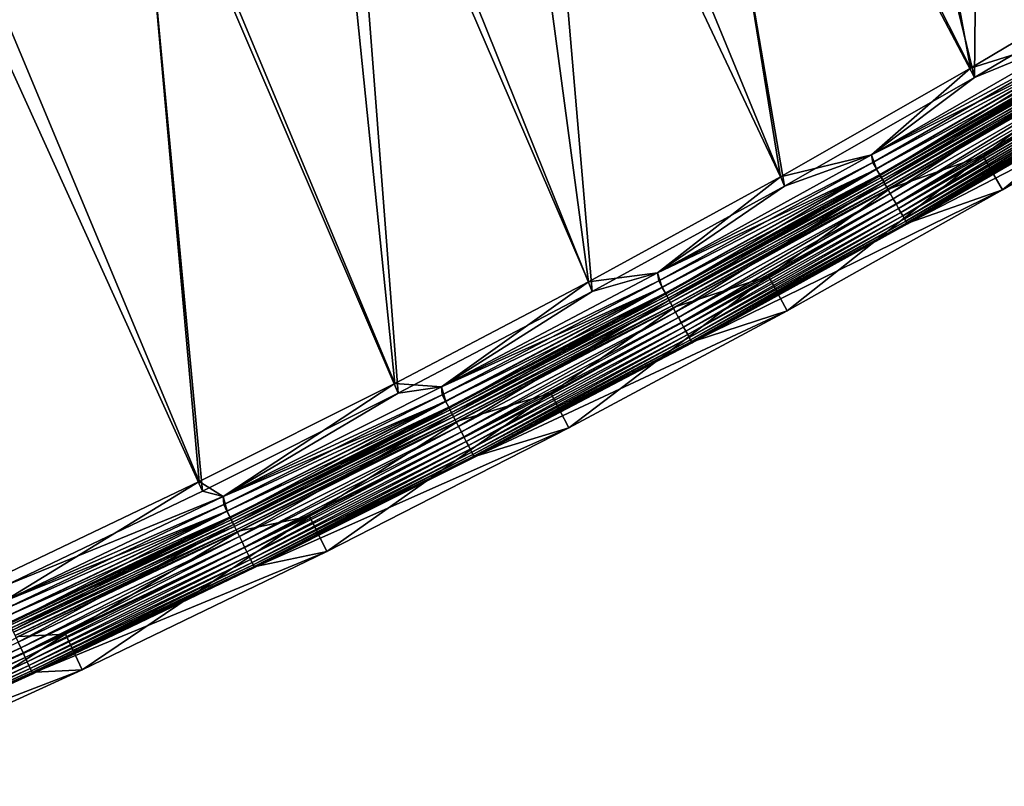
# Model space of a CAD drawing. Header units: metres. Extents: x 0 to 1400, y -1400 to 0.
# Tile 172 of 256: x 839 to 915, y -1317 to -1258. Entities that reach past the tile are written whole.
import ezdxf

# ---------------------------------------------------------------- set-up
doc = ezdxf.new("R2010")
doc.units = ezdxf.units.M

msp = doc.modelspace()

# ---------------------------------------------------------------- linework, layer by layer
at = {"layer": 'None'}
for points in [[(912.264648, -1262.802002, -3), (899.8078, -1211.405151, -32.160126), (912.835327, -1203.370239, -32.156548)], [(912.835327, -1203.370239, -32.156548), (926.620911, -1254.260254, -3), (912.264648, -1262.802002, -3)], [(902.065857, -1208.286377, -29.574127), (888.687866, -1216.292114, -29.577934), (911.94873, -1262.09021)], [(902.065857, -1208.286377, -29.574127), (911.94873, -1262.09021), (926.287964, -1253.556885)], [(888.652283, -1218.042725, -32.163315), (899.8078, -1211.405151, -32.160126), (912.264648, -1262.802002, -3)], [(888.687866, -1216.292114, -29.577934), (875.486389, -1223.881592, -29.581848), (897.458801, -1270.365112)], [(888.687866, -1216.292114, -29.577934), (897.458801, -1270.365112), (911.94873, -1262.09021)], [(878.353271, -1223.975586, -32.166359), (888.652283, -1218.042725, -32.163315), (897.757446, -1271.084839, -3)], [(897.757446, -1271.084839, -3), (888.652283, -1218.042725, -32.163315), (912.264648, -1262.802002, -3)], [(875.486389, -1223.881592, -29.581848), (862.415588, -1231.098511, -29.585875), (882.821594, -1278.376465)], [(864.077209, -1231.895752, -32.170731), (878.353271, -1223.975586, -32.166359), (883.102722, -1279.103882, -3)], [(875.486389, -1223.881592, -29.581848), (882.821594, -1278.376465), (897.458801, -1270.365112)], [(883.102722, -1279.103882, -3), (878.353271, -1223.975586, -32.166359), (897.757446, -1271.084839, -3)], [(862.415588, -1231.098511, -29.585875), (848.188293, -1238.623901, -29.590418), (868.040466, -1286.119019)], [(862.415588, -1231.098511, -29.585875), (868.040466, -1286.119019), (882.821594, -1278.376465)], [(848.296997, -1240.247681, -32.175755), (864.077209, -1231.895752, -32.170731), (868.303955, -1286.85376, -3)], [(868.303955, -1286.85376, -3), (864.077209, -1231.895752, -32.170731), (883.102722, -1279.103882, -3)], [(848.188293, -1238.623901, -29.590418), (833.2901, -1246.142822, -29.595346), (853.119019, -1293.587646)], [(848.188293, -1238.623901, -29.590418), (853.119019, -1293.587646), (868.040466, -1286.119019)], [(832.444153, -1248.221191, -32.181004), (848.296997, -1240.247681, -32.175755), (853.364624, -1294.329102, -3)], [(853.364624, -1294.329102, -3), (848.296997, -1240.247681, -32.175755), (868.303955, -1286.85376, -3)], [(833.2901, -1246.142822, -29.595346), (838.060852, -1300.776733), (853.119019, -1293.587646)], [(838.288513, -1301.524536, -3), (832.444153, -1248.221191, -32.181004), (853.364624, -1294.329102, -3)], [(911.94873, -1262.09021), (920.532532, -1259.381836), (926.287964, -1253.556885)], [(926.620911, -1254.260254, -3), (920.533691, -1259.381226, -3), (912.264648, -1262.802002, -3)], [(920.948486, -1260.456665, -0.112516), (920.532532, -1259.381836), (904.398438, -1268.692017)], [(904.398438, -1268.692017), (920.532532, -1259.381836), (911.94873, -1262.09021)], [(920.533691, -1259.381226, -3), (904.399597, -1268.691406, -3), (912.264648, -1262.802002, -3)], [(904.399597, -1268.691406, -3), (920.533691, -1259.381226, -3), (920.655029, -1259.959106, -3.055977)], [(929.027893, -1259.286987, -80.052361), (912.901062, -1268.758057, -80.052361), (922.021484, -1261.914429, -5.918313)], [(912.901062, -1268.758057, -80.052361), (929.027893, -1259.286987, -80.052361), (914.394958, -1271.359131, -80)], [(929.027893, -1259.286987, -80.052361), (930.571899, -1261.858643, -80), (914.394958, -1271.359131, -80)], [(904.399597, -1268.691406, -3), (920.655029, -1259.959106, -3.055977), (904.501221, -1269.282227, -3.055977)], [(904.501221, -1269.282227, -3.055977), (920.655029, -1259.959106, -3.055977), (920.935791, -1260.435181, -3.221156)], [(904.784973, -1269.7854, -0.112516), (920.948486, -1260.456665, -0.112516), (904.398438, -1268.692017)], [(904.772705, -1269.763672, -3.221156), (904.501221, -1269.282227, -3.055977), (920.935791, -1260.435181, -3.221156)], [(904.772705, -1269.763672, -3.221156), (920.935791, -1260.435181, -3.221156), (921.194641, -1260.873901, -3.490045)], [(905.022949, -1270.207397, -3.490045), (904.772705, -1269.763672, -3.221156), (921.194641, -1260.873901, -3.490045)], [(905.061768, -1270.276245, -0.251606), (920.948486, -1260.456665, -0.112516), (904.784973, -1269.7854, -0.112516)], [(905.022949, -1270.207397, -3.490045), (921.194641, -1260.873901, -3.490045), (921.312805, -1261.074341, -3.660043)], [(920.948486, -1260.456665, -0.112516), (905.061768, -1270.276245, -0.251606), (921.234741, -1260.942017, -0.251606)], [(905.137268, -1270.410156, -3.660043), (905.022949, -1270.207397, -3.490045), (921.312805, -1261.074341, -3.660043)], [(921.234741, -1260.942017, -0.251606), (905.061768, -1270.276245, -0.251606), (905.330688, -1270.753174, -0.444534)], [(921.312805, -1261.074341, -3.660043), (921.422058, -1261.259521, -3.851689), (905.137268, -1270.410156, -3.660043)], [(921.422058, -1261.259521, -3.851689), (905.242859, -1270.597412, -3.851689), (905.137268, -1270.410156, -3.660043)], [(921.422058, -1261.259521, -3.851689), (921.609741, -1261.577759, -4.292985), (905.242859, -1270.597412, -3.851689)], [(921.609741, -1261.577759, -4.292985), (905.424316, -1270.919189, -4.292985), (905.242859, -1270.597412, -3.851689)], [(921.234741, -1260.942017, -0.251606), (905.330688, -1270.753174, -0.444534), (921.512878, -1261.413574, -0.444534)], [(921.512878, -1261.413574, -0.444534), (905.330688, -1270.753174, -0.444534), (905.833679, -1271.645142, -0.985015)], [(921.609741, -1261.577759, -4.292985), (921.750793, -1261.817017, -4.797701), (905.424316, -1270.919189, -4.292985)], [(921.512878, -1261.413574, -0.444534), (905.833679, -1271.645142, -0.985015), (922.033142, -1262.295654, -0.985015)], [(897.458801, -1270.365112), (904.398438, -1268.692017), (911.94873, -1262.09021)], [(921.750793, -1261.817017, -4.797701), (905.56073, -1271.161133, -4.797701), (905.424316, -1270.919189, -4.292985)], [(921.750793, -1261.817017, -4.797701), (921.8396, -1261.967529, -5.347445), (905.56073, -1271.161133, -4.797701)], [(921.8396, -1261.967529, -5.347445), (905.646606, -1271.313354, -5.347445), (905.56073, -1271.161133, -4.797701)], [(921.8396, -1261.967529, -5.347445), (922.021484, -1261.914429, -5.918313), (905.646606, -1271.313354, -5.347445)], [(922.021484, -1261.914429, -5.918313), (905.830139, -1271.24585, -5.918313), (905.646606, -1271.313354, -5.347445)], [(922.021484, -1261.914429, -5.918313), (912.901062, -1268.758057, -80.052361), (905.830139, -1271.24585, -5.918313)], [(922.033142, -1262.295654, -0.985015), (905.833679, -1271.645142, -0.985015), (906.063416, -1272.05249, -1.326719)], [(906.063416, -1272.05249, -1.326719), (922.270691, -1262.698364, -1.326719), (922.033142, -1262.295654, -0.985015)], [(923.545776, -1264.497681, -5.865956), (907.303955, -1273.858276, -5.865956), (930.571899, -1261.858643, -80)], [(930.571899, -1261.858643, -80), (907.303955, -1273.858276, -5.865956), (914.394958, -1271.359131, -80)], [(912.264648, -1262.802002, -3), (904.399597, -1268.691406, -3), (897.757446, -1271.084839, -3)], [(906.275696, -1272.428955, -1.711938), (922.270691, -1262.698364, -1.326719), (906.063416, -1272.05249, -1.326719)], [(906.275696, -1272.428955, -1.711938), (922.490234, -1263.070679, -1.711938), (922.270691, -1262.698364, -1.326719)], [(906.468628, -1272.770996, -2.137379), (922.490234, -1263.070679, -1.711938), (906.275696, -1272.428955, -1.711938)], [(906.468628, -1272.770996, -2.137379), (922.689758, -1263.408936, -2.137379), (922.490234, -1263.070679, -1.711938)], [(906.640442, -1273.075684, -2.598965), (922.689758, -1263.408936, -2.137379), (906.468628, -1272.770996, -2.137379)], [(906.640442, -1273.075684, -2.598965), (922.867493, -1263.710205, -2.598965), (922.689758, -1263.408936, -2.137379)], [(906.789612, -1273.340332, -3.09242), (922.867493, -1263.710205, -2.598965), (906.640442, -1273.075684, -2.598965)], [(906.789612, -1273.340332, -3.09242), (923.02179, -1263.971924, -3.09242), (922.867493, -1263.710205, -2.598965)], [(906.914612, -1273.562012, -3.61347), (923.02179, -1263.971924, -3.09242), (906.789612, -1273.340332, -3.09242)], [(906.914612, -1273.562012, -3.61347), (923.151062, -1264.191162, -3.61347), (923.02179, -1263.971924, -3.09242)], [(907.014099, -1273.738403, -4.157492), (923.151062, -1264.191162, -3.61347), (906.914612, -1273.562012, -3.61347)], [(907.014099, -1273.738403, -4.157492), (923.253906, -1264.365479, -4.157492), (923.151062, -1264.191162, -3.61347)], [(907.087219, -1273.868042, -4.718482), (923.253906, -1264.365479, -4.157492), (907.014099, -1273.738403, -4.157492)], [(907.087219, -1273.868042, -4.718482), (923.32959, -1264.493774, -4.718482), (923.253906, -1264.365479, -4.157492)], [(907.133484, -1273.950073, -5.290087), (923.32959, -1264.493774, -4.718482), (907.087219, -1273.868042, -4.718482)], [(907.133484, -1273.950073, -5.290087), (923.377441, -1264.574951, -5.290087), (923.32959, -1264.493774, -4.718482)], [(907.303955, -1273.858276, -5.865956), (923.377441, -1264.574951, -5.290087), (907.133484, -1273.950073, -5.290087)], [(907.303955, -1273.858276, -5.865956), (923.545776, -1264.497681, -5.865956), (923.377441, -1264.574951, -5.290087)], [(904.784973, -1269.7854, -0.112516), (904.398438, -1268.692017), (888.086731, -1277.687378)], [(888.086731, -1277.687378), (904.398438, -1268.692017), (897.458801, -1270.365112)], [(904.399597, -1268.691406, -3), (888.087891, -1277.686646, -3), (897.757446, -1271.084839, -3)], [(888.087891, -1277.686646, -3), (904.399597, -1268.691406, -3), (904.501221, -1269.282227, -3.055977)], [(912.901062, -1268.758057, -80.052361), (896.535034, -1277.946655, -80.052361), (905.830139, -1271.24585, -5.918313)], [(896.535034, -1277.946655, -80.052361), (912.901062, -1268.758057, -80.052361), (897.977966, -1280.576294, -80)], [(912.901062, -1268.758057, -80.052361), (914.394958, -1271.359131, -80), (897.977966, -1280.576294, -80)], [(888.443542, -1278.797607, -0.112516), (904.784973, -1269.7854, -0.112516), (888.086731, -1277.687378)], [(888.087891, -1277.686646, -3), (904.501221, -1269.282227, -3.055977), (888.169617, -1278.289063, -3.055977)], [(888.169617, -1278.289063, -3.055977), (904.501221, -1269.282227, -3.055977), (904.772705, -1269.763672, -3.221156)], [(888.431702, -1278.775635, -3.221156), (888.169617, -1278.289063, -3.055977), (904.772705, -1269.763672, -3.221156)], [(888.431702, -1278.775635, -3.221156), (904.772705, -1269.763672, -3.221156), (905.022949, -1270.207397, -3.490045)], [(888.710754, -1279.293823, -0.251606), (904.784973, -1269.7854, -0.112516), (888.443542, -1278.797607, -0.112516)], [(888.710754, -1279.293823, -0.251606), (905.061768, -1270.276245, -0.251606), (904.784973, -1269.7854, -0.112516)], [(882.821594, -1278.376465), (888.086731, -1277.687378), (897.458801, -1270.365112)], [(888.673279, -1279.224243, -3.490045), (888.431702, -1278.775635, -3.221156), (905.022949, -1270.207397, -3.490045)], [(888.673279, -1279.224243, -3.490045), (905.022949, -1270.207397, -3.490045), (905.137268, -1270.410156, -3.660043)], [(888.783569, -1279.429077, -3.660043), (888.673279, -1279.224243, -3.490045), (905.137268, -1270.410156, -3.660043)], [(888.970337, -1279.775757, -0.444534), (905.061768, -1270.276245, -0.251606), (888.710754, -1279.293823, -0.251606)], [(905.137268, -1270.410156, -3.660043), (905.242859, -1270.597412, -3.851689), (888.783569, -1279.429077, -3.660043)], [(905.242859, -1270.597412, -3.851689), (888.885559, -1279.618408, -3.851689), (888.783569, -1279.429077, -3.660043)], [(905.242859, -1270.597412, -3.851689), (905.424316, -1270.919189, -4.292985), (888.885559, -1279.618408, -3.851689)], [(905.061768, -1270.276245, -0.251606), (888.970337, -1279.775757, -0.444534), (905.330688, -1270.753174, -0.444534)], [(897.757446, -1271.084839, -3), (888.087891, -1277.686646, -3), (883.102722, -1279.103882, -3)], [(905.424316, -1270.919189, -4.292985), (889.06073, -1279.943604, -4.292985), (888.885559, -1279.618408, -3.851689)], [(905.330688, -1270.753174, -0.444534), (888.970337, -1279.775757, -0.444534), (889.455933, -1280.677368, -0.985015)], [(905.424316, -1270.919189, -4.292985), (905.56073, -1271.161133, -4.797701), (889.06073, -1279.943604, -4.292985)], [(905.56073, -1271.161133, -4.797701), (889.192444, -1280.18811, -4.797701), (889.06073, -1279.943604, -4.292985)], [(905.56073, -1271.161133, -4.797701), (905.646606, -1271.313354, -5.347445), (889.192444, -1280.18811, -4.797701)], [(905.646606, -1271.313354, -5.347445), (889.27533, -1280.342041, -5.347445), (889.192444, -1280.18811, -4.797701)], [(905.646606, -1271.313354, -5.347445), (905.830139, -1271.24585, -5.918313), (889.27533, -1280.342041, -5.347445)], [(905.830139, -1271.24585, -5.918313), (889.460876, -1280.262329, -5.918313), (889.27533, -1280.342041, -5.347445)], [(905.330688, -1270.753174, -0.444534), (889.455933, -1280.677368, -0.985015), (905.833679, -1271.645142, -0.985015)], [(905.830139, -1271.24585, -5.918313), (896.535034, -1277.946655, -80.052361), (889.460876, -1280.262329, -5.918313)], [(907.303955, -1273.858276, -5.865956), (890.883667, -1282.902832, -5.865956), (914.394958, -1271.359131, -80)], [(914.394958, -1271.359131, -80), (890.883667, -1282.902832, -5.865956), (897.977966, -1280.576294, -80)], [(905.833679, -1271.645142, -0.985015), (889.455933, -1280.677368, -0.985015), (889.677673, -1281.089111, -1.326719)], [(905.833679, -1271.645142, -0.985015), (889.677673, -1281.089111, -1.326719), (906.063416, -1272.05249, -1.326719)], [(906.063416, -1272.05249, -1.326719), (889.677673, -1281.089111, -1.326719), (889.882629, -1281.469727, -1.711938)], [(889.882629, -1281.469727, -1.711938), (906.275696, -1272.428955, -1.711938), (906.063416, -1272.05249, -1.326719)], [(890.068848, -1281.81543, -2.137379), (906.275696, -1272.428955, -1.711938), (889.882629, -1281.469727, -1.711938)], [(890.068848, -1281.81543, -2.137379), (906.468628, -1272.770996, -2.137379), (906.275696, -1272.428955, -1.711938)], [(890.234741, -1282.123413, -2.598965), (906.468628, -1272.770996, -2.137379), (890.068848, -1281.81543, -2.137379)], [(890.234741, -1282.123413, -2.598965), (906.640442, -1273.075684, -2.598965), (906.468628, -1272.770996, -2.137379)], [(890.378784, -1282.390869, -3.09242), (906.640442, -1273.075684, -2.598965), (890.234741, -1282.123413, -2.598965)], [(890.378784, -1282.390869, -3.09242), (906.789612, -1273.340332, -3.09242), (906.640442, -1273.075684, -2.598965)], [(890.499451, -1282.614868, -3.61347), (906.789612, -1273.340332, -3.09242), (890.378784, -1282.390869, -3.09242)], [(890.499451, -1282.614868, -3.61347), (906.914612, -1273.562012, -3.61347), (906.789612, -1273.340332, -3.09242)], [(890.595459, -1282.793213, -4.157492), (906.914612, -1273.562012, -3.61347), (890.499451, -1282.614868, -3.61347)], [(890.595459, -1282.793213, -4.157492), (907.014099, -1273.738403, -4.157492), (906.914612, -1273.562012, -3.61347)], [(890.666077, -1282.924316, -4.718482), (907.014099, -1273.738403, -4.157492), (890.595459, -1282.793213, -4.157492)], [(890.666077, -1282.924316, -4.718482), (907.087219, -1273.868042, -4.718482), (907.014099, -1273.738403, -4.157492)], [(890.710754, -1283.007202, -5.290087), (907.087219, -1273.868042, -4.718482), (890.666077, -1282.924316, -4.718482)], [(890.710754, -1283.007202, -5.290087), (907.133484, -1273.950073, -5.290087), (907.087219, -1273.868042, -4.718482)], [(890.883667, -1282.902832, -5.865956), (907.133484, -1273.950073, -5.290087), (890.710754, -1283.007202, -5.290087)], [(890.883667, -1282.902832, -5.865956), (907.303955, -1273.858276, -5.865956), (907.133484, -1273.950073, -5.290087)], [(888.443542, -1278.797607, -0.112516), (888.086731, -1277.687378), (871.603455, -1286.36438)], [(871.603455, -1286.36438), (888.086731, -1277.687378), (882.821594, -1278.376465)], [(888.087891, -1277.686646, -3), (871.604675, -1286.36377, -3), (883.102722, -1279.103882, -3)], [(871.604675, -1286.36377, -3), (888.087891, -1277.686646, -3), (888.169617, -1278.289063, -3.055977)], [(896.535034, -1277.946655, -80.052361), (879.93335, -1286.846191, -80.052361), (889.460876, -1280.262329, -5.918313)], [(879.93335, -1286.846191, -80.052361), (896.535034, -1277.946655, -80.052361), (881.324585, -1289.50354, -80)], [(896.535034, -1277.946655, -80.052361), (897.977966, -1280.576294, -80), (881.324585, -1289.50354, -80)], [(868.040466, -1286.119019), (871.603455, -1286.36438), (882.821594, -1278.376465)], [(871.929871, -1287.489258, -0.112516), (888.443542, -1278.797607, -0.112516), (871.603455, -1286.36438)], [(871.604675, -1286.36377, -3), (888.169617, -1278.289063, -3.055977), (871.665894, -1286.975342, -3.055977)], [(871.665894, -1286.975342, -3.055977), (888.169617, -1278.289063, -3.055977), (888.431702, -1278.775635, -3.221156)], [(871.918457, -1287.467041, -3.221156), (871.665894, -1286.975342, -3.055977), (888.431702, -1278.775635, -3.221156)], [(871.918457, -1287.467041, -3.221156), (888.431702, -1278.775635, -3.221156), (888.673279, -1279.224243, -3.490045)], [(872.187378, -1287.990479, -0.251606), (888.443542, -1278.797607, -0.112516), (871.929871, -1287.489258, -0.112516)], [(872.187378, -1287.990479, -0.251606), (888.710754, -1279.293823, -0.251606), (888.443542, -1278.797607, -0.112516)], [(883.102722, -1279.103882, -3), (871.604675, -1286.36377, -3), (868.303955, -1286.85376, -3)], [(872.151306, -1287.920166, -3.490045), (871.918457, -1287.467041, -3.221156), (888.673279, -1279.224243, -3.490045)], [(872.151306, -1287.920166, -3.490045), (888.673279, -1279.224243, -3.490045), (888.783569, -1279.429077, -3.660043)], [(872.257629, -1288.127075, -3.660043), (872.151306, -1287.920166, -3.490045), (888.783569, -1279.429077, -3.660043)], [(872.437622, -1288.477417, -0.444534), (888.710754, -1279.293823, -0.251606), (872.187378, -1287.990479, -0.251606)], [(888.783569, -1279.429077, -3.660043), (888.885559, -1279.618408, -3.851689), (872.257629, -1288.127075, -3.660043)], [(888.885559, -1279.618408, -3.851689), (872.355896, -1288.318359, -3.851689), (872.257629, -1288.127075, -3.660043)], [(888.885559, -1279.618408, -3.851689), (889.06073, -1279.943604, -4.292985), (872.355896, -1288.318359, -3.851689)], [(872.437622, -1288.477417, -0.444534), (888.970337, -1279.775757, -0.444534), (888.710754, -1279.293823, -0.251606)], [(889.06073, -1279.943604, -4.292985), (872.524719, -1288.646973, -4.292985), (872.355896, -1288.318359, -3.851689)], [(872.905579, -1289.388306, -0.985015), (888.970337, -1279.775757, -0.444534), (872.437622, -1288.477417, -0.444534)], [(889.06073, -1279.943604, -4.292985), (889.192444, -1280.18811, -4.797701), (872.524719, -1288.646973, -4.292985)], [(889.192444, -1280.18811, -4.797701), (872.651611, -1288.893921, -4.797701), (872.524719, -1288.646973, -4.292985)], [(889.192444, -1280.18811, -4.797701), (889.27533, -1280.342041, -5.347445), (872.651611, -1288.893921, -4.797701)], [(889.27533, -1280.342041, -5.347445), (872.731506, -1289.049438, -5.347445), (872.651611, -1288.893921, -4.797701)], [(889.27533, -1280.342041, -5.347445), (889.460876, -1280.262329, -5.918313), (872.731506, -1289.049438, -5.347445)], [(889.460876, -1280.262329, -5.918313), (872.920227, -1288.960938, -5.918313), (872.731506, -1289.049438, -5.347445)], [(888.970337, -1279.775757, -0.444534), (872.905579, -1289.388306, -0.985015), (889.455933, -1280.677368, -0.985015)], [(889.460876, -1280.262329, -5.918313), (879.93335, -1286.846191, -80.052361), (872.920227, -1288.960938, -5.918313)], [(889.455933, -1280.677368, -0.985015), (872.905579, -1289.388306, -0.985015), (873.119324, -1289.804199, -1.326719)], [(889.455933, -1280.677368, -0.985015), (873.119324, -1289.804199, -1.326719), (889.677673, -1281.089111, -1.326719)], [(889.677673, -1281.089111, -1.326719), (873.119324, -1289.804199, -1.326719), (873.316833, -1290.188721, -1.711938)], [(889.677673, -1281.089111, -1.326719), (873.316833, -1290.188721, -1.711938), (889.882629, -1281.469727, -1.711938)], [(890.883667, -1282.902832, -5.865956), (874.291504, -1291.628418, -5.865956), (897.977966, -1280.576294, -80)], [(897.977966, -1280.576294, -80), (874.291504, -1291.628418, -5.865956), (881.324585, -1289.50354, -80)], [(889.882629, -1281.469727, -1.711938), (873.316833, -1290.188721, -1.711938), (873.496277, -1290.537964, -2.137379)], [(873.496277, -1290.537964, -2.137379), (890.068848, -1281.81543, -2.137379), (889.882629, -1281.469727, -1.711938)], [(873.656189, -1290.849121, -2.598965), (890.068848, -1281.81543, -2.137379), (873.496277, -1290.537964, -2.137379)], [(873.656189, -1290.849121, -2.598965), (890.234741, -1282.123413, -2.598965), (890.068848, -1281.81543, -2.137379)], [(873.794983, -1291.119263, -3.09242), (890.234741, -1282.123413, -2.598965), (873.656189, -1290.849121, -2.598965)], [(873.794983, -1291.119263, -3.09242), (890.378784, -1282.390869, -3.09242), (890.234741, -1282.123413, -2.598965)], [(873.911316, -1291.345703, -3.61347), (890.378784, -1282.390869, -3.09242), (873.794983, -1291.119263, -3.09242)], [(873.911316, -1291.345703, -3.61347), (890.499451, -1282.614868, -3.61347), (890.378784, -1282.390869, -3.09242)], [(874.003845, -1291.525757, -4.157492), (890.499451, -1282.614868, -3.61347), (873.911316, -1291.345703, -3.61347)], [(874.003845, -1291.525757, -4.157492), (890.595459, -1282.793213, -4.157492), (890.499451, -1282.614868, -3.61347)], [(874.071838, -1291.658203, -4.718482), (890.595459, -1282.793213, -4.157492), (874.003845, -1291.525757, -4.157492)], [(874.071838, -1291.658203, -4.718482), (890.666077, -1282.924316, -4.718482), (890.595459, -1282.793213, -4.157492)], [(874.114929, -1291.741943, -5.290087), (890.666077, -1282.924316, -4.718482), (874.071838, -1291.658203, -4.718482)], [(874.114929, -1291.741943, -5.290087), (890.710754, -1283.007202, -5.290087), (890.666077, -1282.924316, -4.718482)], [(874.291504, -1291.628418, -5.865956), (890.710754, -1283.007202, -5.290087), (874.114929, -1291.741943, -5.290087)], [(874.291504, -1291.628418, -5.865956), (890.883667, -1282.902832, -5.865956), (890.710754, -1283.007202, -5.290087)], [(853.119019, -1293.587646), (854.954956, -1294.719849), (868.040466, -1286.119019)], [(854.954956, -1294.719849), (871.603455, -1286.36438), (868.040466, -1286.119019)], [(871.929871, -1287.489258, -0.112516), (871.603455, -1286.36438), (854.954956, -1294.719849)], [(871.604675, -1286.36377, -3), (854.956177, -1294.719238, -3), (868.303955, -1286.85376, -3)], [(854.956177, -1294.719238, -3), (871.604675, -1286.36377, -3), (871.665894, -1286.975342, -3.055977)], [(868.303955, -1286.85376, -3), (854.956177, -1294.719238, -3), (853.364624, -1294.329102, -3)], [(854.956177, -1294.719238, -3), (871.665894, -1286.975342, -3.055977), (854.995972, -1295.337402, -3.055977)], [(854.995972, -1295.337402, -3.055977), (871.665894, -1286.975342, -3.055977), (871.918457, -1287.467041, -3.221156)], [(879.93335, -1286.846191, -80.052361), (861.526306, -1296.233154, -80.052361), (872.920227, -1288.960938, -5.918313)], [(861.526306, -1296.233154, -80.052361), (879.93335, -1286.846191, -80.052361), (862.860046, -1298.9198, -80)], [(879.93335, -1286.846191, -80.052361), (881.324585, -1289.50354, -80), (862.860046, -1298.9198, -80)], [(855.249939, -1295.856201, -0.112516), (871.929871, -1287.489258, -0.112516), (854.954956, -1294.719849)], [(855.238953, -1295.833862, -3.221156), (854.995972, -1295.337402, -3.055977), (871.918457, -1287.467041, -3.221156)], [(855.238953, -1295.833862, -3.221156), (871.918457, -1287.467041, -3.221156), (872.151306, -1287.920166, -3.490045)], [(855.462952, -1296.291382, -3.490045), (855.238953, -1295.833862, -3.221156), (872.151306, -1287.920166, -3.490045)], [(855.497681, -1296.362427, -0.251606), (871.929871, -1287.489258, -0.112516), (855.249939, -1295.856201, -0.112516)], [(855.462952, -1296.291382, -3.490045), (872.151306, -1287.920166, -3.490045), (872.257629, -1288.127075, -3.660043)], [(855.497681, -1296.362427, -0.251606), (872.187378, -1287.990479, -0.251606), (871.929871, -1287.489258, -0.112516)], [(855.565247, -1296.500366, -3.660043), (855.462952, -1296.291382, -3.490045), (872.257629, -1288.127075, -3.660043)], [(855.738403, -1296.854126, -0.444534), (872.187378, -1287.990479, -0.251606), (855.497681, -1296.362427, -0.251606)], [(872.257629, -1288.127075, -3.660043), (872.355896, -1288.318359, -3.851689), (855.565247, -1296.500366, -3.660043)], [(872.355896, -1288.318359, -3.851689), (855.65979, -1296.693481, -3.851689), (855.565247, -1296.500366, -3.660043)], [(872.355896, -1288.318359, -3.851689), (872.524719, -1288.646973, -4.292985), (855.65979, -1296.693481, -3.851689)], [(872.524719, -1288.646973, -4.292985), (855.822205, -1297.025269, -4.292985), (855.65979, -1296.693481, -3.851689)], [(855.738403, -1296.854126, -0.444534), (872.437622, -1288.477417, -0.444534), (872.187378, -1287.990479, -0.251606)], [(856.188599, -1297.773926, -0.985015), (872.437622, -1288.477417, -0.444534), (855.738403, -1296.854126, -0.444534)], [(872.524719, -1288.646973, -4.292985), (872.651611, -1288.893921, -4.797701), (855.822205, -1297.025269, -4.292985)], [(856.188599, -1297.773926, -0.985015), (872.905579, -1289.388306, -0.985015), (872.437622, -1288.477417, -0.444534)], [(872.651611, -1288.893921, -4.797701), (855.944275, -1297.27478, -4.797701), (855.822205, -1297.025269, -4.292985)], [(872.651611, -1288.893921, -4.797701), (872.731506, -1289.049438, -5.347445), (855.944275, -1297.27478, -4.797701)], [(872.731506, -1289.049438, -5.347445), (856.021118, -1297.431763, -5.347445), (855.944275, -1297.27478, -4.797701)], [(872.731506, -1289.049438, -5.347445), (872.920227, -1288.960938, -5.918313), (856.021118, -1297.431763, -5.347445)], [(872.920227, -1288.960938, -5.918313), (856.214905, -1297.338623, -5.918313), (856.021118, -1297.431763, -5.347445)], [(856.394165, -1298.19397, -1.326719), (872.905579, -1289.388306, -0.985015), (856.188599, -1297.773926, -0.985015)], [(872.920227, -1288.960938, -5.918313), (861.526306, -1296.233154, -80.052361), (856.214905, -1297.338623, -5.918313)], [(872.905579, -1289.388306, -0.985015), (856.394165, -1298.19397, -1.326719), (873.119324, -1289.804199, -1.326719)], [(873.119324, -1289.804199, -1.326719), (856.394165, -1298.19397, -1.326719), (856.584229, -1298.582153, -1.711938)], [(873.119324, -1289.804199, -1.326719), (856.584229, -1298.582153, -1.711938), (873.316833, -1290.188721, -1.711938)], [(873.316833, -1290.188721, -1.711938), (856.584229, -1298.582153, -1.711938), (856.756897, -1298.934814, -2.137379)], [(873.316833, -1290.188721, -1.711938), (856.756897, -1298.934814, -2.137379), (873.496277, -1290.537964, -2.137379)], [(874.291504, -1291.628418, -5.865956), (857.534119, -1300.032227, -5.865956), (881.324585, -1289.50354, -80)], [(881.324585, -1289.50354, -80), (857.534119, -1300.032227, -5.865956), (862.860046, -1298.9198, -80)], [(873.496277, -1290.537964, -2.137379), (856.756897, -1298.934814, -2.137379), (856.910645, -1299.249023, -2.598965)], [(856.910645, -1299.249023, -2.598965), (873.656189, -1290.849121, -2.598965), (873.496277, -1290.537964, -2.137379)], [(857.044189, -1299.521851, -3.09242), (873.656189, -1290.849121, -2.598965), (856.910645, -1299.249023, -2.598965)], [(857.044189, -1299.521851, -3.09242), (873.794983, -1291.119263, -3.09242), (873.656189, -1290.849121, -2.598965)], [(857.156128, -1299.750488, -3.61347), (873.794983, -1291.119263, -3.09242), (857.044189, -1299.521851, -3.09242)], [(857.156128, -1299.750488, -3.61347), (873.911316, -1291.345703, -3.61347), (873.794983, -1291.119263, -3.09242)], [(857.245117, -1299.932373, -4.157492), (873.911316, -1291.345703, -3.61347), (857.156128, -1299.750488, -3.61347)], [(857.245117, -1299.932373, -4.157492), (874.003845, -1291.525757, -4.157492), (873.911316, -1291.345703, -3.61347)], [(857.310547, -1300.06604, -4.718482), (874.003845, -1291.525757, -4.157492), (857.245117, -1299.932373, -4.157492)], [(857.310547, -1300.06604, -4.718482), (874.071838, -1291.658203, -4.718482), (874.003845, -1291.525757, -4.157492)], [(857.35199, -1300.150635, -5.290087), (874.071838, -1291.658203, -4.718482), (857.310547, -1300.06604, -4.718482)], [(857.35199, -1300.150635, -5.290087), (874.114929, -1291.741943, -5.290087), (874.071838, -1291.658203, -4.718482)], [(857.534119, -1300.032227, -5.865956), (874.291504, -1291.628418, -5.865956), (874.114929, -1291.741943, -5.290087)], [(857.534119, -1300.032227, -5.865956), (874.114929, -1291.741943, -5.290087), (857.35199, -1300.150635, -5.290087)], [(838.060852, -1300.776733), (838.147339, -1302.750732), (853.119019, -1293.587646)], [(838.147339, -1302.750732), (854.954956, -1294.719849), (853.119019, -1293.587646)], [(855.249939, -1295.856201, -0.112516), (854.954956, -1294.719849), (838.147339, -1302.750732)], [(854.956177, -1294.719238, -3), (838.148621, -1302.750122, -3), (838.288513, -1301.524536, -3)], [(838.148621, -1302.750122, -3), (854.956177, -1294.719238, -3), (854.995972, -1295.337402, -3.055977)], [(854.956177, -1294.719238, -3), (838.288513, -1301.524536, -3), (853.364624, -1294.329102, -3)], [(838.148621, -1302.750122, -3), (854.995972, -1295.337402, -3.055977), (838.16626, -1303.372559, -3.055977)], [(838.16626, -1303.372559, -3.055977), (854.995972, -1295.337402, -3.055977), (855.238953, -1295.833862, -3.221156)], [(838.410156, -1303.89624, -0.112516), (855.249939, -1295.856201, -0.112516), (838.147339, -1302.750732)], [(838.399597, -1303.873535, -3.221156), (838.16626, -1303.372559, -3.055977), (855.238953, -1295.833862, -3.221156)], [(838.399597, -1303.873535, -3.221156), (855.238953, -1295.833862, -3.221156), (855.462952, -1296.291382, -3.490045)], [(838.64801, -1304.407104, -0.251606), (855.249939, -1295.856201, -0.112516), (838.410156, -1303.89624, -0.112516)], [(838.64801, -1304.407104, -0.251606), (855.497681, -1296.362427, -0.251606), (855.249939, -1295.856201, -0.112516)], [(838.614624, -1304.335449, -3.490045), (838.399597, -1303.873535, -3.221156), (855.462952, -1296.291382, -3.490045)], [(838.614624, -1304.335449, -3.490045), (855.462952, -1296.291382, -3.490045), (855.565247, -1296.500366, -3.660043)], [(838.71283, -1304.546387, -3.660043), (838.614624, -1304.335449, -3.490045), (855.565247, -1296.500366, -3.660043)], [(838.879089, -1304.90332, -0.444534), (855.497681, -1296.362427, -0.251606), (838.64801, -1304.407104, -0.251606)], [(855.565247, -1296.500366, -3.660043), (855.65979, -1296.693481, -3.851689), (838.71283, -1304.546387, -3.660043)], [(855.65979, -1296.693481, -3.851689), (838.80365, -1304.741333, -3.851689), (838.71283, -1304.546387, -3.660043)], [(855.65979, -1296.693481, -3.851689), (855.822205, -1297.025269, -4.292985), (838.80365, -1304.741333, -3.851689)], [(838.879089, -1304.90332, -0.444534), (855.738403, -1296.854126, -0.444534), (855.497681, -1296.362427, -0.251606)], [(839.311401, -1305.831787, -0.985015), (855.738403, -1296.854126, -0.444534), (838.879089, -1304.90332, -0.444534)], [(839.311401, -1305.831787, -0.985015), (856.188599, -1297.773926, -0.985015), (855.738403, -1296.854126, -0.444534)], [(861.526306, -1296.233154, -80.052361), (842.922302, -1305.223511, -80.052361), (856.214905, -1297.338623, -5.918313)], [(842.922302, -1305.223511, -80.052361), (861.526306, -1296.233154, -80.052361), (844.197937, -1307.938232, -80)], [(861.526306, -1296.233154, -80.052361), (862.860046, -1298.9198, -80), (844.197937, -1307.938232, -80)], [(855.822205, -1297.025269, -4.292985), (838.959534, -1305.076172, -4.292985), (838.80365, -1304.741333, -3.851689)], [(855.822205, -1297.025269, -4.292985), (855.944275, -1297.27478, -4.797701), (838.959534, -1305.076172, -4.292985)], [(855.944275, -1297.27478, -4.797701), (839.076782, -1305.328003, -4.797701), (838.959534, -1305.076172, -4.292985)], [(855.944275, -1297.27478, -4.797701), (856.021118, -1297.431763, -5.347445), (839.076782, -1305.328003, -4.797701)], [(856.021118, -1297.431763, -5.347445), (839.150574, -1305.48645, -5.347445), (839.076782, -1305.328003, -4.797701)], [(856.021118, -1297.431763, -5.347445), (856.214905, -1297.338623, -5.918313), (839.150574, -1305.48645, -5.347445)], [(856.214905, -1297.338623, -5.918313), (839.351379, -1305.392456, -5.918313), (839.150574, -1305.48645, -5.347445)], [(856.214905, -1297.338623, -5.918313), (842.922302, -1305.223511, -80.052361), (839.351379, -1305.392456, -5.918313)], [(839.508789, -1306.255615, -1.326719), (856.188599, -1297.773926, -0.985015), (839.311401, -1305.831787, -0.985015)], [(839.508789, -1306.255615, -1.326719), (856.394165, -1298.19397, -1.326719), (856.188599, -1297.773926, -0.985015)], [(839.691223, -1306.647461, -1.711938), (856.394165, -1298.19397, -1.326719), (839.508789, -1306.255615, -1.326719)], [(856.394165, -1298.19397, -1.326719), (839.691223, -1306.647461, -1.711938), (856.584229, -1298.582153, -1.711938)], [(856.584229, -1298.582153, -1.711938), (839.691223, -1306.647461, -1.711938), (839.856995, -1307.00354, -2.137379)], [(856.584229, -1298.582153, -1.711938), (839.856995, -1307.00354, -2.137379), (856.756897, -1298.934814, -2.137379)], [(856.756897, -1298.934814, -2.137379), (839.856995, -1307.00354, -2.137379), (840.004639, -1307.320557, -2.598965)], [(856.756897, -1298.934814, -2.137379), (840.004639, -1307.320557, -2.598965), (856.910645, -1299.249023, -2.598965)], [(857.534119, -1300.032227, -5.865956), (840.618103, -1308.111206, -5.865956), (862.860046, -1298.9198, -80)], [(862.860046, -1298.9198, -80), (840.618103, -1308.111206, -5.865956), (844.197937, -1307.938232, -80)], [(856.910645, -1299.249023, -2.598965), (840.004639, -1307.320557, -2.598965), (840.132874, -1307.595947, -3.09242)], [(840.132874, -1307.595947, -3.09242), (857.044189, -1299.521851, -3.09242), (856.910645, -1299.249023, -2.598965)], [(840.240295, -1307.82666, -3.61347), (857.044189, -1299.521851, -3.09242), (840.132874, -1307.595947, -3.09242)], [(840.240295, -1307.82666, -3.61347), (857.156128, -1299.750488, -3.61347), (857.044189, -1299.521851, -3.09242)], [(840.325745, -1308.010254, -4.157492), (857.156128, -1299.750488, -3.61347), (840.240295, -1307.82666, -3.61347)], [(840.325745, -1308.010254, -4.157492), (857.245117, -1299.932373, -4.157492), (857.156128, -1299.750488, -3.61347)], [(840.388611, -1308.145264, -4.718482), (857.245117, -1299.932373, -4.157492), (840.325745, -1308.010254, -4.157492)], [(840.388611, -1308.145264, -4.718482), (857.310547, -1300.06604, -4.718482), (857.245117, -1299.932373, -4.157492)], [(840.428406, -1308.230591, -5.290087), (857.310547, -1300.06604, -4.718482), (840.388611, -1308.145264, -4.718482)], [(840.428406, -1308.230591, -5.290087), (857.35199, -1300.150635, -5.290087), (857.310547, -1300.06604, -4.718482)], [(840.618103, -1308.111206, -5.865956), (857.35199, -1300.150635, -5.290087), (840.428406, -1308.230591, -5.290087)], [(840.618103, -1308.111206, -5.865956), (857.534119, -1300.032227, -5.865956), (857.35199, -1300.150635, -5.290087)], [(842.922302, -1305.223511, -80.052361), (823.547791, -1314.071411, -80.052361), (839.351379, -1305.392456, -5.918313)], [(823.547791, -1314.071411, -80.052361), (842.922302, -1305.223511, -80.052361), (824.76355, -1316.813477, -80)], [(842.922302, -1305.223511, -80.052361), (844.197937, -1307.938232, -80), (824.76355, -1316.813477, -80)], [(822.469604, -1313.987183, -1.326719), (839.508789, -1306.255615, -1.326719), (839.311401, -1305.831787, -0.985015)], [(822.644409, -1314.382446, -1.711938), (839.508789, -1306.255615, -1.326719), (822.469604, -1313.987183, -1.326719)], [(822.644409, -1314.382446, -1.711938), (839.691223, -1306.647461, -1.711938), (839.508789, -1306.255615, -1.326719)], [(822.803223, -1314.741577, -2.137379), (839.691223, -1306.647461, -1.711938), (822.644409, -1314.382446, -1.711938)], [(839.691223, -1306.647461, -1.711938), (822.803223, -1314.741577, -2.137379), (839.856995, -1307.00354, -2.137379)], [(839.856995, -1307.00354, -2.137379), (822.803223, -1314.741577, -2.137379), (822.944702, -1315.061523, -2.598965)], [(839.856995, -1307.00354, -2.137379), (822.944702, -1315.061523, -2.598965), (840.004639, -1307.320557, -2.598965)], [(840.004639, -1307.320557, -2.598965), (822.944702, -1315.061523, -2.598965), (823.067566, -1315.339355, -3.09242)], [(840.004639, -1307.320557, -2.598965), (823.067566, -1315.339355, -3.09242), (840.132874, -1307.595947, -3.09242)], [(840.132874, -1307.595947, -3.09242), (823.067566, -1315.339355, -3.09242), (823.170471, -1315.572144, -3.61347)], [(823.170471, -1315.572144, -3.61347), (840.240295, -1307.82666, -3.61347), (840.132874, -1307.595947, -3.09242)], [(823.25238, -1315.757202, -4.157492), (840.240295, -1307.82666, -3.61347), (823.170471, -1315.572144, -3.61347)], [(823.25238, -1315.757202, -4.157492), (840.325745, -1308.010254, -4.157492), (840.240295, -1307.82666, -3.61347)], [(823.312561, -1315.893433, -4.718482), (840.325745, -1308.010254, -4.157492), (823.25238, -1315.757202, -4.157492)], [(823.312561, -1315.893433, -4.718482), (840.388611, -1308.145264, -4.718482), (840.325745, -1308.010254, -4.157492)], [(823.350647, -1315.979614, -5.290087), (840.388611, -1308.145264, -4.718482), (823.312561, -1315.893433, -4.718482)], [(823.350647, -1315.979614, -5.290087), (840.428406, -1308.230591, -5.290087), (840.388611, -1308.145264, -4.718482)], [(823.549988, -1315.862549, -5.865956), (840.428406, -1308.230591, -5.290087), (823.350647, -1315.979614, -5.290087)], [(840.618103, -1308.111206, -5.865956), (823.549988, -1315.862549, -5.865956), (844.197937, -1307.938232, -80)], [(844.197937, -1307.938232, -80), (823.549988, -1315.862549, -5.865956), (824.76355, -1316.813477, -80)], [(823.549988, -1315.862549, -5.865956), (840.618103, -1308.111206, -5.865956), (840.428406, -1308.230591, -5.290087)]]:
    msp.add_3dface(points, dxfattribs=at)

doc.saveas('drawing.dxf')
